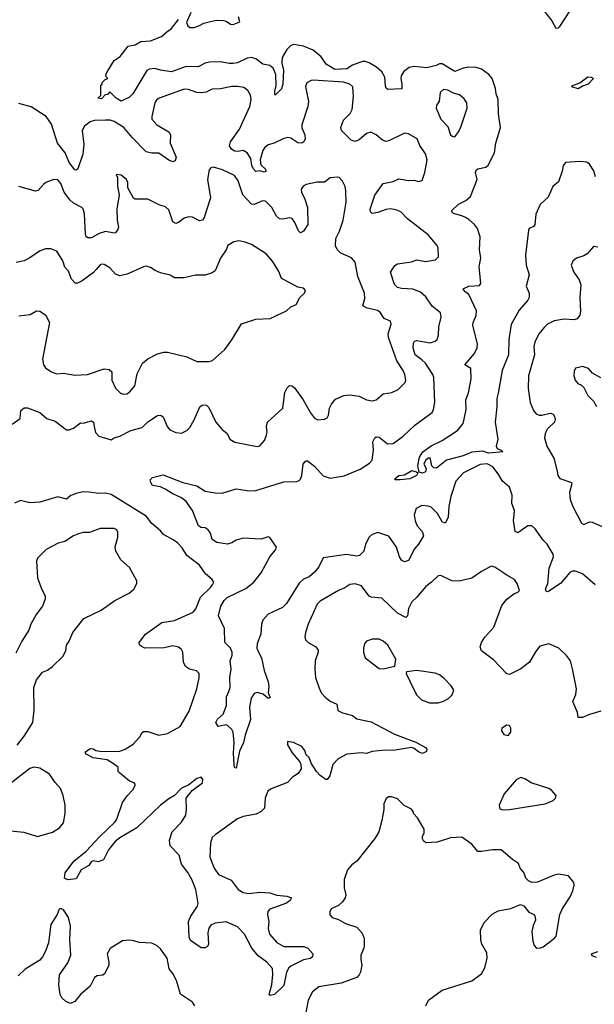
# Model space of a CAD drawing. Extents: x 2220333 to 2384341, y 721037 to 894043.
# Tile 198 of 256: x 2282222 to 2286319, y 847786 to 854805. Entities that reach past the tile are written whole.
import ezdxf

# ---------------------------------------------------------------- set-up
doc = ezdxf.new("R2010")
doc.units = 0

msp = doc.modelspace()

# ---------------------------------------------------------------- linework, layer by layer
at = {"layer": '0CON10XD'}
for points in [[(2283443.6, 854855), (2283411.4, 854785), (2283420.6, 854760.6), (2283435, 854750), (2283465, 854750), (2283505, 854762.5), (2283535, 854781.1), (2283582, 854792), (2283625, 854801.2), (2283675, 854798.8), (2283695, 854793.3), (2283725, 854773.3), (2283745, 854770), (2283791.7, 854788.3), (2283782.5, 854825)], [(2285965, 854863.3), (2286015.5, 854795.5), (2286045, 854743.8), (2286065, 854746.7), (2286073.3, 854755), (2286145, 854866.2)], [(2286089.2, 853725), (2286065, 853650), (2286024.5, 853615.5), (2285989.4, 853540.6), (2285932.4, 853487.6), (2285902.1, 853417.9), (2285895, 853343.3), (2285885, 853330), (2285855, 853316.7), (2285850, 853305), (2285828.1, 853125), (2285834.4, 853054.4), (2285854.3, 852985), (2285834.4, 852904.4), (2285854, 852855), (2285856, 852825), (2285846, 852805), (2285782.9, 852735), (2285727.6, 852632.4), (2285710.8, 852525), (2285707.3, 852415), (2285663.3, 852305), (2285633.1, 852143.1), (2285624.4, 852105), (2285624.3, 852045), (2285611.5, 851935), (2285632.5, 851815), (2285620, 851765), (2285627, 851747), (2285656.1, 851736.1), (2285666.1, 851723.9), (2285565, 851713.4), (2285525, 851729.1), (2285445, 851721.5), (2285385, 851695.6), (2285265, 851663.8), (2285195, 851607.5), (2285175, 851610), (2285160, 851625), (2285151.7, 851671.7), (2285148.3, 851678.3), (2285135, 851680), (2285115, 851662.5), (2285103.9, 851636.1), (2285121.2, 851605), (2285115, 851582.5), (2285095, 851572), (2285070, 851580), (2285060, 851625), (2285074, 851686), (2285097.5, 851725), (2285155, 851766.9), (2285235, 851803.8), (2285345, 851875.7), (2285383.6, 851926.4), (2285392.4, 851957.6), (2285405.9, 852025), (2285404.4, 852095), (2285422.7, 852145), (2285440.8, 852245), (2285438.7, 852318.7), (2285396.2, 852345), (2285465.4, 852425), (2285483.3, 852465), (2285485.5, 852494.5), (2285452.7, 852625), (2285455.4, 852645), (2285477.1, 852695), (2285479.1, 852729.1), (2285425.7, 852845), (2285395, 852866.2), (2285383.8, 852885), (2285425, 852905.7), (2285500, 852910), (2285510, 852925), (2285497.8, 853045), (2285509.2, 853105), (2285501.8, 853165), (2285506, 853256), (2285486, 853316), (2285465.6, 853345), (2285425, 853381.1), (2285400, 853395), (2285375, 853407.5), (2285315, 853422.9), (2285303.8, 853435), (2285303.3, 853445), (2285351.5, 853488.5), (2285404, 853515), (2285437.5, 853545), (2285484.4, 853665), (2285472.9, 853715), (2285477.8, 853732.2), (2285489.5, 853740.5), (2285545, 853754.5), (2285561.9, 853768.1), (2285608.5, 853855), (2285618.2, 853925), (2285651.5, 854035), (2285637, 854133), (2285633.8, 854235), (2285619.3, 854275), (2285615.3, 854315), (2285590.3, 854385), (2285567.1, 854415), (2285515, 854453.1), (2285476.6, 854463.4), (2285425.4, 854465.4), (2285385, 854458.2), (2285325, 854435.2), (2285235, 854489.2), (2285215, 854490.4), (2285191.1, 854478.9), (2285125, 854461.5), (2285035, 854471.5), (2284998.8, 854465), (2284960, 854435), (2284942.9, 854405), (2284939.4, 854385), (2284948, 854345), (2284947, 854313), (2284847.5, 854307.5), (2284835.6, 854315.6), (2284829.7, 854329.7), (2284825.6, 854395), (2284803.4, 854433.4), (2284767.1, 854467.1), (2284715, 854496.5), (2284685, 854507.6), (2284666.7, 854506.7), (2284595, 854480.2), (2284555.8, 854454.2), (2284469.2, 854449.2), (2284407.9, 854487.9), (2284371.1, 854541.1), (2284315, 854586.6), (2284245.2, 854615.2), (2284175, 854626.7), (2284152.3, 854617.7), (2284127.1, 854592.9), (2284093.1, 854535), (2284091.3, 854495), (2284104.2, 854445), (2284098.2, 854345), (2284088.5, 854311.5), (2284048.3, 854271.7), (2284045, 854266.7), (2284041.9, 854271.9), (2284040.9, 854295), (2284051.8, 854335), (2284049.6, 854415), (2284029.5, 854459.5), (2284005, 854477.1), (2283955, 854488.5), (2283905, 854525.4), (2283875.3, 854535.3), (2283845, 854531.6), (2283775, 854497.7), (2283745, 854492), (2283715, 854491.3), (2283655, 854504.1), (2283575, 854503.1), (2283545, 854494.6), (2283495, 854468.5), (2283408.8, 854471.2), (2283305, 854433.3), (2283225, 854444), (2283185.8, 854455.8), (2283145, 854451.4), (2283127.9, 854442.1), (2283028, 854275), (2283005, 854252.5), (2282945, 854223.3), (2282910, 854245), (2282865, 854290), (2282848.3, 854271.7), (2282831.7, 854268.3), (2282805, 854240), (2282780, 854245), (2282800, 854265), (2282801.7, 854338.3), (2282808.3, 854341.7), (2282811.7, 854358.3), (2282831.7, 854378.3), (2282850, 854385), (2282838.3, 854398.3), (2282837.5, 854415), (2282850.5, 854439.5), (2282895, 854513.8), (2282938.7, 854541.3), (2282995, 854616), (2283045, 854625.8), (2283085, 854649.4), (2283155, 854653.3), (2283233.8, 854685), (2283270.8, 854719.2), (2283305, 854740.8), (2283354.4, 854805)], [(2284225, 851530), (2284234.3, 851555), (2284243.3, 851635), (2284255, 851653.8), (2284265, 851658.8), (2284275, 851660), (2284325, 851621.4), (2284385, 851553.5), (2284435, 851535.5), (2284535, 851552.3), (2284650.4, 851599.6), (2284716.7, 851643.3), (2284736.4, 851665), (2284744.1, 851735), (2284740.5, 851795), (2284755, 851824), (2284765, 851830), (2284785, 851828), (2284845, 851780.5), (2284885, 851782.7), (2284955.5, 851835), (2285040.8, 851915), (2285162.5, 852005), (2285172.9, 852025), (2285182.9, 852075), (2285174.5, 852255), (2285167.5, 852275), (2285114.6, 852355), (2285090.4, 852380.4), (2285041.5, 852415), (2285028.5, 852465), (2285030.9, 852499.1), (2285038.1, 852511.9), (2285055, 852516.9), (2285148, 852502), (2285185, 852512.9), (2285198, 852525), (2285208.6, 852555), (2285211.4, 852615), (2285228, 852685), (2285223.8, 852715), (2285162.8, 852762.8), (2285118.6, 852828.6), (2285081.2, 852861.2), (2285025, 852884.5), (2284945, 852887.8), (2284915, 852895.8), (2284895, 852916.7), (2284865.7, 853005), (2284897.8, 853052.2), (2284916.6, 853063.4), (2285015, 853078), (2285055, 853092.3), (2285115, 853080.4), (2285187.1, 853092.9), (2285207.5, 853115), (2285206, 853175), (2285198.8, 853195), (2285135, 853270), (2284987.5, 853385), (2284940.8, 853435), (2284905, 853449.1), (2284865, 853455.4), (2284835, 853452.7), (2284775, 853430), (2284735, 853423.3), (2284724.1, 853434.1), (2284721.4, 853455), (2284755, 853553.8), (2284815, 853635.8), (2284885, 853651.9), (2284925, 853670.8), (2284995, 853659.5), (2285035, 853661.9), (2285065, 853652.1), (2285091.5, 853658.5), (2285110, 853715), (2285127.5, 853805), (2285115, 853847.5), (2285075, 853907.5), (2285056.7, 853955), (2284995, 853990), (2284965, 853996.2), (2284855, 853940), (2284835, 853935.8), (2284810, 853945), (2284764.3, 853984.3), (2284725, 854002.5), (2284695, 853994.3), (2284642.6, 853947.4), (2284615, 853935.6), (2284585, 853945.6), (2284545, 853985.6), (2284516.9, 854015), (2284512.7, 854035), (2284532.1, 854087.9), (2284578.9, 854135), (2284593.6, 854165), (2284602.7, 854257.3), (2284598, 854325), (2284575, 854345.8), (2284529.8, 854359.8), (2284315, 854374), (2284299.5, 854370.5), (2284270, 854355), (2284261.2, 854328.8), (2284281.9, 854221.9), (2284277.5, 854185), (2284232.9, 854055), (2284234.5, 854034.5), (2284255.7, 853984.3), (2284257.1, 853955), (2284248.8, 853935), (2284235, 853923.8), (2284205, 853926.9), (2284155, 853959.2), (2284134.4, 853965.6), (2284105, 853958), (2284036.6, 853923.4), (2283995, 853912.9), (2283968.3, 853891.7), (2283955, 853872.5), (2283937.1, 853805), (2283940.9, 853770.9), (2283975, 853740), (2283977.5, 853722.5), (2283965, 853718.2), (2283935, 853728.1), (2283905, 853721.9), (2283887.1, 853745), (2283877.6, 853765), (2283870, 853815), (2283845, 853855.7), (2283815, 853871.4), (2283775, 853864.5), (2283755, 853867.3), (2283731.2, 853881.2), (2283718.9, 853905), (2283725.3, 853935), (2283789.6, 854025), (2283863.9, 854185), (2283871.5, 854235), (2283867.2, 854267.2), (2283850, 854300), (2283820.7, 854320.7), (2283775, 854328.5), (2283735, 854327.8), (2283655, 854311.9), (2283595, 854309.2), (2283551.3, 854288.7), (2283513.4, 854283.4), (2283485.4, 854285.4), (2283426.2, 854306.2), (2283395, 854309.5), (2283215.6, 854244.4), (2283197.9, 854232.1), (2283186.8, 854213.2), (2283164, 854115), (2283164.4, 854095), (2283200.6, 854055), (2283285, 854006.2), (2283296.7, 853985), (2283295.7, 853925), (2283336.9, 853825), (2283331.4, 853798.6), (2283315, 853791.4), (2283285, 853803.5), (2283215, 853853.3), (2283165, 853854.2), (2283125, 853863.1), (2283024.3, 853964.3), (2282965, 854035.5), (2282895, 854078.1), (2282867.8, 854087.8), (2282835, 854088.5), (2282755, 854085.2), (2282725, 854077.1), (2282683.8, 854045), (2282666.5, 854015), (2282680.6, 853915), (2282672.8, 853847.2), (2282637.3, 853742.7), (2282625, 853731.2), (2282615, 853734), (2282575, 853787.1), (2282545.3, 853855.3), (2282492.1, 853925), (2282449.5, 854060.5), (2282411.2, 854115), (2282305, 854182.9), (2282215, 854207)], [(2286205, 854311.5), (2286160, 854325), (2286166.7, 854335), (2286216.4, 854353.6), (2286273.6, 854396.4), (2286297.5, 854395), (2286312.5, 854385), (2286275.4, 854344.6), (2286235, 854331.1), (2286205, 854311.5)], [(2285325, 853968.8), (2285353.2, 854006.8), (2285370.8, 854045), (2285412.9, 854175), (2285411.2, 854211.2), (2285391.2, 854241.2), (2285358.7, 854268.7), (2285315, 854281.4), (2285275, 854302.5), (2285245, 854308), (2285220, 854285), (2285212.5, 854225), (2285195, 854193.3), (2285191.9, 854175), (2285226, 854095), (2285275, 854042.5), (2285294.2, 853984.2), (2285305, 853973.8), (2285325, 853968.8)], [(2282168.3, 851921.7), (2282225, 851962.5), (2282231.3, 852018.7), (2282255, 852037.5), (2282277, 852037), (2282365, 852004), (2282415, 851961.2), (2282475, 851942.5), (2282555, 851882), (2282575, 851880), (2282605, 851892), (2282655, 851930), (2282675, 851927.5), (2282735, 851946.2), (2282748.8, 851935), (2282754.2, 851905), (2282762.1, 851862.1), (2282786.2, 851835), (2282875, 851808.8), (2282895.7, 851824.3), (2282935, 851836.5), (2283015, 851876.2), (2283095, 851897.5), (2283135, 851937.1), (2283205, 851982), (2283225, 851986), (2283245, 851973.3), (2283272.9, 851905), (2283291.7, 851881.7), (2283335, 851862), (2283375, 851858), (2283413.2, 851876.8), (2283435, 851898), (2283467.2, 851952.8), (2283507.5, 852045), (2283522.3, 852057.7), (2283535, 852060), (2283555, 852056.2), (2283570.5, 852040.5), (2283621.4, 851935), (2283665, 851882.5), (2283701.2, 851855), (2283720.8, 851815), (2283755, 851792.9), (2283915, 851762), (2283935, 851766.2), (2283966.7, 851805), (2283978.8, 851835), (2283985.8, 851865), (2283982.9, 851905), (2283988.6, 851935), (2284098.1, 852035), (2284113.2, 852146.8), (2284129.5, 852180.5), (2284145, 852196.7), (2284165, 852193.8), (2284185, 852178.8), (2284244.4, 852095), (2284295, 852002), (2284325, 851963.8), (2284345, 851951.2), (2284395, 851956.7), (2284413.9, 851966.1), (2284424, 851985), (2284430.6, 852035), (2284445.6, 852065), (2284475, 852098.5), (2284533.3, 852126.7), (2284575, 852130), (2284641.7, 852121.7), (2284696.1, 852093.9), (2284735, 852088.6), (2284765, 852095.8), (2284815, 852138), (2284875, 852148), (2284921.7, 852168.3), (2284971.7, 852218.3), (2284976, 852235), (2284968.6, 852275), (2284956.7, 852305), (2284912, 852372), (2284851.7, 852538.3), (2284850, 852565), (2284870, 852635), (2284866.7, 852655), (2284821.2, 852675), (2284795.8, 852715), (2284775, 852731.9), (2284699.1, 852749.1), (2284670, 852765), (2284682.8, 852817.2), (2284681.8, 852855), (2284632.9, 852975), (2284613.1, 853075), (2284587.2, 853107.2), (2284511.2, 853141.2), (2284485, 853167.1), (2284472.9, 853192.9), (2284477.5, 853245), (2284503.4, 853296.6), (2284529.5, 853375), (2284551.1, 853505), (2284548, 853585), (2284542, 853615), (2284524.1, 853654.1), (2284500.7, 853680.7), (2284485, 853683.3), (2284435, 853676.2), (2284395, 853647.5), (2284342.7, 853647.3), (2284265, 853630), (2284243, 853617), (2284229.2, 853595), (2284231.4, 853575), (2284255.8, 853524.2), (2284274.6, 853465), (2284275.6, 853345), (2284245, 853296), (2284225, 853286), (2284209.1, 853299.1), (2284185, 853358.8), (2284165, 853386.7), (2284145, 853393.3), (2284098.3, 853381.7), (2284074.6, 853384.6), (2284053.9, 853403.9), (2284019.4, 853465), (2283975, 853512), (2283953.6, 853513.6), (2283895, 853487.1), (2283875, 853490.8), (2283813.6, 853555), (2283780, 853655), (2283753, 853693), (2283668.8, 853735), (2283605, 853753.8), (2283585, 853747.5), (2283573.3, 853735), (2283562, 853665), (2283581.9, 853535), (2283537.5, 853395), (2283525, 853376.7), (2283505, 853372), (2283455, 853396.9), (2283425, 853398.9), (2283395, 853389.4), (2283355, 853358.1), (2283335, 853350.8), (2283313.5, 853363.5), (2283305, 853392.5), (2283285, 853448.8), (2283261.2, 853471.2), (2283216.7, 853485), (2283135, 853525.5), (2283045, 853525.7), (2283032.6, 853532.6), (2282993.8, 853605), (2282993.3, 853645), (2282983.3, 853665), (2282945, 853697.5), (2282915, 853700), (2282910, 853695), (2282920, 853685), (2282920, 853615), (2282930.8, 853555), (2282915.6, 853454.4), (2282917.7, 853375), (2282926.1, 853325), (2282921.7, 853308.3), (2282905, 853286), (2282895, 853282), (2282835, 853295.6), (2282788.7, 853281.3), (2282735, 853250.6), (2282708.6, 853248.6), (2282697, 853257), (2282690.6, 853275), (2282685, 853420), (2282675, 853455.7), (2282665, 853466.4), (2282605, 853496.8), (2282580.1, 853520.1), (2282540.4, 853575), (2282515, 853636), (2282495, 853663.8), (2282465, 853666.2), (2282407.5, 853645), (2282391.2, 853628.8), (2282355, 853586.7), (2282335, 853581.2), (2282216.7, 853615)], [(2286328.4, 853685), (2286315, 853727.1), (2286285.5, 853775.5), (2286265, 853788), (2286215, 853794), (2286115, 853786), (2286096.2, 853765), (2286089.2, 853725)], [(2282215, 852693.3), (2282296.1, 852703.9), (2282341.7, 852728.3), (2282365.8, 852725.8), (2282405, 852700), (2282434, 852645), (2282385.6, 852385), (2282391.5, 852345), (2282405, 852322.5), (2282445, 852296), (2282485, 852280), (2282535, 852285.6), (2282615, 852271.4), (2282705, 852275.6), (2282825, 852315.7), (2282860.3, 852310.3), (2282878.6, 852295), (2282878.9, 852235), (2282905, 852177.5), (2282941.2, 852141.2), (2282960, 852135), (2282985, 852138), (2283005, 852150), (2283044.2, 852195), (2283058.7, 852281.3), (2283098.6, 852355), (2283135, 852387.5), (2283205, 852422), (2283250, 852435), (2283275, 852435.7), (2283415, 852402.2), (2283485, 852368.6), (2283573, 852367), (2283596.7, 852375), (2283685, 852453.8), (2283735, 852523.3), (2283803.3, 852636.7), (2283905, 852670), (2284007.5, 852675), (2284125, 852728.8), (2284155, 852756.7), (2284192.5, 852775), (2284220, 852825), (2284253.3, 852855), (2284260, 852875), (2284245, 852890), (2284205, 852898), (2284157, 852923), (2284089.8, 852959.8), (2284068.9, 853008.9), (2284025, 853083.3), (2283978.8, 853135), (2283875, 853202.5), (2283829.7, 853219.7), (2283785, 853227.5), (2283749.7, 853220.3), (2283706, 853195), (2283694.2, 853165), (2283654.4, 853105), (2283615.6, 853015), (2283595, 853001.1), (2283545, 852983.3), (2283475, 852983.1), (2283395, 852964.4), (2283325.6, 852965.6), (2283294.5, 852984.5), (2283225, 853000.9), (2283187, 853017), (2283155, 853039.2), (2283125, 853046.9), (2283105, 853043.1), (2282988.8, 852991.2), (2282935, 852979.1), (2282905, 852991.5), (2282865, 853035.5), (2282825, 853060.6), (2282807.5, 853062.5), (2282795, 853056), (2282768.5, 853025), (2282748.3, 853001.7), (2282666.6, 852943.4), (2282635, 852925.5), (2282617.5, 852927.5), (2282592.5, 852955), (2282571.2, 853011.2), (2282545, 853040), (2282528.8, 853085), (2282486.7, 853155), (2282445, 853171.2), (2282405, 853171.2), (2282362.5, 853155), (2282295, 853106.2), (2282255, 853086.2), (2282196.1, 853073.9)], [(2286345, 853183.3), (2286313.3, 853186.7), (2286267.5, 853135), (2286245, 853121.2), (2286192.5, 853105), (2286166.4, 853083.6), (2286153.9, 853053.9), (2286173.8, 853005), (2286195, 852973.3), (2286211.2, 852951.2), (2286224.2, 852915), (2286216.9, 852825), (2286221.9, 852725), (2286215, 852698.8), (2286197.1, 852672.9), (2286175.5, 852664.5), (2286105, 852669.6), (2286032.8, 852657.2), (2285985.5, 852634.5), (2285960.7, 852609.3), (2285924.3, 852565), (2285894.4, 852505), (2285888.9, 852475), (2285892.1, 852415), (2285850, 852265), (2285847.8, 852175), (2285862.9, 852075), (2285885, 852018.8), (2285904.5, 851994.5), (2285925, 851985.7), (2285945, 851984.5), (2286005, 851999.2), (2286025, 851992.2), (2286036, 851976), (2286040, 851955), (2286034.6, 851935.4), (2285985, 851888), (2285968.1, 851855), (2285963.1, 851825), (2285980.6, 851765), (2286030, 851680), (2286053.9, 851586.1), (2286060, 851555), (2286074.5, 851534.5), (2286156.2, 851505), (2286158.6, 851495), (2286141.5, 851435), (2286147.3, 851385), (2286165.5, 851335), (2286228, 851215), (2286245, 851205.8), (2286285, 851224.4), (2286305, 851223.1), (2286414.2, 851174.2)], [(2286365, 852252), (2286306.7, 852285), (2286277, 852317), (2286235, 852333.3), (2286215, 852327.5), (2286185, 852320), (2286175, 852300), (2286173, 852267), (2286183.3, 852235), (2286202.3, 852212.3), (2286229.2, 852199.2), (2286245, 852183.3), (2286274.2, 852125), (2286314.1, 852084.1), (2286335, 852047.5)], [(2286325, 850775.7), (2286235.3, 850855.3), (2286185, 850872.7), (2286165, 850872.2), (2286145, 850862.9), (2286079.2, 850785), (2285995, 850730), (2285985, 850726), (2285975, 850731.2), (2285972.5, 850745), (2285988.9, 850785), (2285998.2, 850895), (2286028.5, 850975), (2286026.4, 850995), (2285983.6, 851065), (2285955, 851093.5), (2285898.5, 851175), (2285875, 851195.5), (2285845, 851196.5), (2285775, 851147.5), (2285756, 851155), (2285742.1, 851235), (2285747.3, 851275), (2285749.1, 851305), (2285730.5, 851355), (2285733.8, 851415), (2285715, 851471.1), (2285665.8, 851515.8), (2285635, 851566.9), (2285595, 851616.9), (2285555, 851638.2), (2285505, 851632.7), (2285387.5, 851575), (2285330.8, 851515), (2285295.4, 851404.6), (2285283.1, 851335), (2285278, 851255), (2285255, 851216.7), (2285234.1, 851224.1), (2285200.6, 851285), (2285155, 851330), (2285135, 851337.9), (2285088.9, 851341.1), (2285049.7, 851320.3), (2285034.5, 851275.5), (2285042.2, 851232.2), (2285057.4, 851197.4), (2285091.2, 851155), (2285101.2, 851125), (2285066.2, 851065), (2285038, 851032), (2284995, 850950), (2284965, 850940), (2284945, 850952.5), (2284931.2, 850975), (2284909.2, 851045), (2284855, 851123.1), (2284775, 851148.2), (2284735.4, 851134.6), (2284715, 851116), (2284687.3, 851065), (2284675.5, 851015), (2284646.2, 850985), (2284625, 850980.5), (2284552.6, 850992.6), (2284385, 850968.6), (2284354.3, 850905), (2284325, 850867.1), (2284285, 850832.2), (2284245, 850816.9), (2284215, 850786.7), (2284125, 850641.9), (2284095, 850614.4), (2283995, 850567.1), (2283955.7, 850525), (2283947.3, 850495), (2283942.2, 850427.8), (2283915.4, 850355), (2283913.6, 850323.6), (2283925.3, 850295.3), (2283946.9, 850255), (2283966, 850165), (2283993.8, 850085), (2283998.8, 850051.2), (2283993.3, 850005), (2284007.1, 849972.9), (2283995, 849966.2), (2283957.7, 849997.7), (2283915, 850007.5), (2283895, 850001.2), (2283872.8, 849967.2), (2283860.9, 849905), (2283868.9, 849815), (2283829.1, 849705), (2283817.2, 849652.8), (2283790.3, 849589.7), (2283765, 849470), (2283754.1, 849474.1), (2283751.2, 849495), (2283745.7, 849575), (2283752.4, 849652.4), (2283744.2, 849725), (2283734.3, 849744.3), (2283705, 849773.8), (2283695, 849778), (2283636.2, 849766.2), (2283620, 849795), (2283632.3, 849817.7), (2283673.1, 849855), (2283697.5, 849915), (2283697.9, 849977.9), (2283713.3, 850016.7), (2283722.5, 850045), (2283720.5, 850115), (2283730.5, 850175), (2283722.1, 850235), (2283736.7, 850275), (2283737.3, 850295), (2283724.4, 850325), (2283683.8, 850365), (2283682.2, 850465), (2283640, 850555), (2283656.4, 850625), (2283679.2, 850665), (2283700.5, 850685), (2283835, 850750.7), (2283892.1, 850795), (2283945, 850862.5), (2284005.6, 850974.4), (2284046.2, 851025), (2284052.5, 851045), (2284005, 851112.5), (2283995, 851117.5), (2283945, 851101.2), (2283815, 851107.5), (2283765, 851094.3), (2283735, 851074.3), (2283705, 851065.8), (2283627.3, 851077.3), (2283595, 851100), (2283583.8, 851145), (2283565, 851168.8), (2283545, 851182), (2283515, 851185.8), (2283497, 851197), (2283453.3, 851305), (2283409.8, 851369.8), (2283375, 851395.6), (2283315, 851423.6), (2283259.1, 851459.1), (2283225, 851474), (2283170, 851485), (2283156.2, 851505), (2283152.5, 851525), (2283169.3, 851540.7), (2283245, 851560.8), (2283385, 851505.7), (2283485, 851481.2), (2283544.2, 851444.2), (2283615, 851431.4), (2283665, 851430), (2283765, 851461.5), (2283860, 851445), (2283905, 851447.5), (2284105, 851511.1), (2284197.3, 851512.7), (2284215, 851518.8), (2284225, 851530)], [(2284935, 851524.4), (2284900, 851525), (2284900, 851535), (2284925, 851556.2), (2284965, 851561.2), (2285018.3, 851591.7), (2285052.5, 851582.5), (2285060, 851575), (2285052.5, 851555), (2285005, 851530.8), (2284935, 851524.4)], [(2282855, 848885.8), (2282820, 848815), (2282785, 848800.6), (2282745, 848808.8), (2282735, 848803.3), (2282716.2, 848775), (2282660, 848745), (2282625, 848680), (2282565, 848672), (2282542.5, 848685), (2282546.4, 848723.6), (2282608.9, 848805), (2282695, 848876.4), (2282790, 848980), (2282901.5, 849085), (2282914.4, 849105), (2282955, 849223.3), (2282987.7, 849272.3), (2283029.2, 849315), (2283046, 849345), (2283046.2, 849355), (2283037.5, 849365), (2283005, 849376.2), (2282933.3, 849435), (2282923.3, 849445), (2282923.3, 849475), (2282885, 849505.7), (2282845, 849528.6), (2282746.4, 849543.6), (2282690.7, 849570.7), (2282692.5, 849585), (2282725, 849610), (2282747.1, 849607.1), (2282764, 849594), (2282808.1, 849588.1), (2282935, 849590.8), (2282973.3, 849605), (2283030.5, 849639.5), (2283078.8, 849691.2), (2283095, 849722.5), (2283105, 849730), (2283135, 849730), (2283215, 849704.4), (2283275, 849715.5), (2283367.5, 849765), (2283430.5, 849875), (2283485.6, 850035), (2283502.5, 850112.5), (2283502, 850145), (2283481.7, 850161.7), (2283433.9, 850173.9), (2283403.4, 850193.4), (2283389.5, 850225), (2283384.4, 850295), (2283375.4, 850315.4), (2283355, 850330.6), (2283315, 850341.1), (2283252.7, 850327.3), (2283115.6, 850325.6), (2283087.6, 850337.6), (2283077.3, 850347.3), (2283074, 850365), (2283118.8, 850425), (2283235, 850507.5), (2283325, 850521.1), (2283459.1, 850580.9), (2283478.5, 850605), (2283511.1, 850688.9), (2283580.8, 850755), (2283598, 850775), (2283605.9, 850795.9), (2283595, 850813.3), (2283548, 850855), (2283505, 850915.8), (2283414, 850984), (2283379.8, 851039.8), (2283346.9, 851075), (2283317.6, 851097.6), (2283248, 851135), (2283225, 851162), (2283163.7, 851213.7), (2283124.2, 851265), (2282875, 851421.1), (2282835, 851430.5), (2282785, 851427.9), (2282715.5, 851435.5), (2282675, 851437.8), (2282625, 851428.1), (2282587.8, 851412.2), (2282555, 851385.8), (2282495, 851404.2), (2282365, 851365.5), (2282295, 851361.1), (2282227.3, 851377.3), (2282185, 851359.2)], [(2282205, 849632), (2282255, 849696.7), (2282315.8, 849794.2), (2282325.8, 849885), (2282323.8, 850045), (2282341.7, 850098.3), (2282385.8, 850154.2), (2282421.2, 850168.8), (2282455.6, 850194.4), (2282528.8, 850265), (2282551.2, 850305), (2282556.2, 850345), (2282576, 850375), (2282600, 850435), (2282680, 850535), (2282803.3, 850595), (2282900, 850665), (2283002.7, 850717.3), (2283035.6, 850744.4), (2283056.2, 850785), (2283056.2, 850805), (2283005, 850900), (2282944.1, 850954.1), (2282908.6, 851015), (2282903.2, 851046.8), (2282922.9, 851115), (2282922.3, 851152.3), (2282915, 851168.8), (2282895, 851178.6), (2282795, 851176.9), (2282720.3, 851149.7), (2282675, 851148.6), (2282640.3, 851139.7), (2282605.8, 851124.2), (2282545, 851084.2), (2282496.8, 851073.2), (2282411.1, 851028.9), (2282350, 850965), (2282341.2, 850945), (2282350, 850825), (2282374.3, 850755), (2282404, 850695), (2282403.8, 850675), (2282383.8, 850625), (2282338.8, 850565), (2282301.9, 850495), (2282287.2, 850452.8), (2282237.5, 850375), (2282195, 850290)], [(2286366.7, 849875), (2286285, 849852), (2286235, 849830), (2286205, 849830), (2286198.8, 849865), (2286166.2, 849945), (2286188.8, 849995), (2286192, 850035), (2286163.8, 850176.2), (2286150, 850235), (2286121.7, 850271.7), (2286067.5, 850325), (2285995, 850356.2), (2285932.1, 850337.9), (2285901.1, 850298.9), (2285856.1, 850223.9), (2285795, 850176), (2285715, 850136), (2285695, 850141.2), (2285601.7, 850241.7), (2285513.8, 850305), (2285504.4, 850335), (2285514.6, 850365.4), (2285537.6, 850402.4), (2285603.1, 850475), (2285660.6, 850629.4), (2285696.1, 850673.9), (2285745, 850712.9), (2285775, 850722.5), (2285785.6, 850735), (2285768.8, 850785), (2285750, 850815), (2285695, 850844.2), (2285611.2, 850901.2), (2285585, 850908), (2285515, 850870.6), (2285445, 850824.5), (2285355, 850803.1), (2285304.3, 850804.3), (2285225, 850843.3), (2285205, 850841.2), (2285159.2, 850795), (2285116.9, 850765), (2285051.1, 850685), (2285017.8, 850655), (2284993.7, 850606.3), (2284987.5, 850555), (2284975, 850544.2), (2284915, 850573.1), (2284805, 850680.8), (2284728, 850688), (2284714.2, 850694.2), (2284658.3, 850768.3), (2284615, 850784), (2284575, 850779.2), (2284541.2, 850755), (2284495, 850735.7), (2284365, 850658.6), (2284342.4, 850637.6), (2284278.1, 850495), (2284259.4, 850435), (2284255.9, 850405.9), (2284261.2, 850385), (2284280, 850365), (2284333.4, 850333.4), (2284351.2, 850311.2), (2284350.8, 850295), (2284329.4, 850235), (2284325.6, 850175), (2284331.4, 850115), (2284358.3, 850038.3), (2284374.5, 850004.5), (2284400, 849975), (2284435, 849946), (2284482.5, 849925), (2284490.7, 849880.7), (2284524.3, 849864.3), (2284594.3, 849844.3), (2284625, 849820), (2284729.1, 849799.1), (2284895, 849711.4), (2285046.7, 849655), (2285116.6, 849616.6), (2285126.2, 849605), (2285121.7, 849588.3), (2285095, 849573.8), (2285065, 849584.4), (2285035, 849610), (2285015, 849617.5), (2284885, 849594.4), (2284825, 849597.8), (2284735, 849587.1), (2284694.6, 849574.6), (2284657.4, 849577.4), (2284555, 849567.8), (2284494, 849535), (2284455.8, 849495), (2284433.8, 849415), (2284415, 849387.5), (2284405, 849387.5), (2284365, 849416.2), (2284338, 849445), (2284300, 849505), (2284286.7, 849545), (2284263.9, 849563.9), (2284255.8, 849595), (2284235, 849623.8), (2284175, 849652.5), (2284131.7, 849658.3), (2284132.5, 849635), (2284165, 849577.5), (2284220, 849515), (2284227.5, 849495), (2284228.8, 849465), (2284208.8, 849431.2), (2284167.5, 849405), (2284132.3, 849367.7), (2284015, 849322), (2283992, 849305), (2283972.2, 849255), (2283966.7, 849185), (2283945, 849160.8), (2283908.9, 849141.1), (2283815, 849125.5), (2283775, 849108.5), (2283615, 848994.7), (2283595.6, 848974.4), (2283581.9, 848935), (2283577.8, 848835), (2283609.5, 848755), (2283640.6, 848710.6), (2283730.5, 848670.5), (2283780, 848605), (2283815, 848583.8), (2283855, 848576.2), (2283935, 848585.5), (2284005, 848579.5), (2284055, 848563.1), (2284125.8, 848555.8), (2284160, 848545), (2284150, 848525), (2284123.4, 848506.6), (2284005, 848463.3), (2283992.3, 848447.7), (2283990, 848425), (2283998, 848375), (2283994.2, 848325.8), (2284004.5, 848285), (2284055, 848227.1), (2284105, 848198.6), (2284248.3, 848198.3), (2284276.7, 848185), (2284312.5, 848145), (2284308.8, 848125), (2284295, 848112), (2284245, 848102), (2284155, 848058), (2284141.2, 848045), (2284125.6, 848014.4), (2284105, 847920), (2284040, 847855), (2284008.3, 847848.3), (2284000, 847855), (2284019.2, 847925), (2284027.3, 847997.3), (2284025, 848040), (2283983.8, 848085), (2283921.4, 848131.4), (2283877.8, 848185), (2283824.4, 848285), (2283775, 848336.9), (2283695, 848373.8), (2283615, 848364), (2283585, 848350), (2283571.3, 848328.7), (2283562.9, 848295), (2283569.2, 848215), (2283561.9, 848198.1), (2283545, 848187.1), (2283515, 848188.1), (2283441.2, 848241.2), (2283429.4, 848265), (2283426.9, 848375), (2283442.9, 848415), (2283489.2, 848485), (2283494.4, 848505), (2283479.1, 848605), (2283449.2, 848675), (2283422.1, 848725), (2283376.9, 848785), (2283359.2, 848849.2), (2283295.6, 848915.6), (2283289.5, 848955), (2283310.5, 849015), (2283375.8, 849085), (2283406.4, 849133.6), (2283412.5, 849175), (2283410, 849255), (2283450.9, 849309.1), (2283525, 849364.2), (2283529.1, 849389.1), (2283515, 849404), (2283484.5, 849395.5), (2283428.9, 849351.1), (2283372.5, 849325), (2283326.8, 849273.2), (2283285, 849250.9), (2283225, 849206.1), (2283056.9, 849043.1), (2282935, 848971.3), (2282903.5, 848946.5), (2282855, 848885.8)], [(2284815, 850176.7), (2284845, 850183.3), (2284897.5, 850195), (2284903.8, 850245), (2284846, 850345), (2284815, 850374), (2284785, 850387.5), (2284735, 850388.8), (2284695, 850373.3), (2284680, 850355), (2284673.8, 850325), (2284674.1, 850294.1), (2284686.2, 850255), (2284785, 850180), (2284815, 850176.7)], [(2285205, 849934.2), (2285245, 849946), (2285280, 849965), (2285305, 849992.5), (2285316.7, 850025), (2285298.8, 850055), (2285247.6, 850107.6), (2285215, 850134), (2285185, 850145.8), (2285055, 850166.2), (2284980, 850155), (2284977.5, 850145), (2285034.3, 850024.3), (2285055, 849990), (2285086.7, 849955), (2285145, 849934.3), (2285205, 849934.2)], [(2285705, 849702.5), (2285723.3, 849725), (2285723.3, 849755), (2285715, 849772.5), (2285695, 849776.2), (2285660, 849755), (2285657.5, 849735), (2285675, 849710), (2285705, 849702.5)], [(2282135, 849024.2), (2282251.7, 849011.7), (2282348.3, 848981.7), (2282457, 849013), (2282505, 849044), (2282535, 849080), (2282546.7, 849145), (2282546.2, 849205), (2282531.2, 849275), (2282514.2, 849325), (2282475, 849366.2), (2282435, 849425.7), (2282365, 849468.9), (2282323.4, 849476.6), (2282293.9, 849466.1), (2282165, 849368)], [(2285665, 849172.5), (2285715, 849173.3), (2285970, 849215), (2286025, 849237.5), (2286042.5, 849255), (2286047.5, 849275), (2286015, 849312.5), (2285995, 849323.3), (2285870, 849365), (2285823.3, 849393.3), (2285795, 849402.5), (2285762.5, 849385), (2285677.5, 849285), (2285640, 849205), (2285645, 849180), (2285665, 849172.5)], [(2285117.5, 847775), (2285137.5, 847815), (2285235, 847886.2), (2285445, 847953.8), (2285515, 848003.3), (2285539.2, 848045), (2285555.8, 848115), (2285552.3, 848152.3), (2285516.2, 848215), (2285510, 848245), (2285508.8, 848315), (2285535, 848370), (2285590.7, 848429.3), (2285635, 848452.5), (2285725, 848467.5), (2285793.6, 848496.4), (2285818, 848488), (2285853.6, 848443.6), (2285890, 848425), (2285897, 848407), (2285900, 848385), (2285883, 848347), (2285873.3, 848305), (2285880, 848235), (2285890, 848205), (2285906.7, 848186.7), (2285935, 848188), (2285954.1, 848195.9), (2286035, 848256.7), (2286047.7, 848272.3), (2286073.8, 848425), (2286091.7, 848468.3), (2286147.6, 848552.4), (2286166, 848595), (2286176.7, 848635), (2286172.5, 848655), (2286135, 848702.5), (2286065, 848712.5), (2286033.6, 848706.4), (2285915, 848656.2), (2285875, 848653.3), (2285850, 848665), (2285830, 848685), (2285817.5, 848725), (2285790, 848755), (2285779.3, 848789.3), (2285735, 848817.5), (2285655, 848886.7), (2285595, 848886.7), (2285515, 848873.8), (2285490, 848875), (2285445, 848926.7), (2285375, 848976.7), (2285295, 848972), (2285199.3, 848940.7), (2285117, 848937), (2285101.7, 848951.7), (2285093.3, 848965), (2285093.3, 848985), (2285106.2, 849005), (2285106, 849035), (2285057.5, 849115), (2285030, 849145), (2285030, 849155), (2285015, 849177.5), (2284963.9, 849203.9), (2284915, 849250), (2284873.6, 849263.6), (2284855, 849263.8), (2284835, 849252.5), (2284818.8, 849215), (2284818, 849175), (2284803.8, 849095), (2284782, 849015), (2284755, 848966.7), (2284626, 848805), (2284590.3, 848779.7), (2284558.8, 848745), (2284535.8, 848674.2), (2284535.8, 848615), (2284547.5, 848565), (2284544, 848545), (2284525, 848516.2), (2284495, 848490), (2284443, 848467), (2284434.1, 848445.9), (2284434.2, 848424.2), (2284450, 848405), (2284495, 848390), (2284545, 848360.8), (2284625, 848336), (2284665, 848292), (2284677.5, 848255), (2284678.9, 848205), (2284676.9, 848185), (2284654.3, 848135), (2284655.6, 848105.6), (2284661.4, 848065), (2284653.3, 848015), (2284643.3, 847995), (2284625, 847977.5), (2284513.6, 847936.4), (2284355, 847909.2), (2284310, 847875), (2284280, 847815), (2284260.8, 847715)], [(2283037.1, 848237.1), (2283005, 848244), (2282955, 848238.8), (2282867.4, 848182.6), (2282845.7, 848145), (2282858.6, 848085), (2282857.1, 848065), (2282829.2, 848005), (2282815, 847994.3), (2282775, 847989.4), (2282755, 847975.8), (2282724.4, 847915.6), (2282655, 847856), (2282615, 847806.2), (2282585, 847791.2), (2282550, 847805), (2282522.7, 847832.7), (2282511.4, 847855), (2282500.6, 847925), (2282505.8, 847995), (2282565, 848082), (2282585.6, 848135.6), (2282580.5, 848245), (2282584.4, 848345), (2282570.8, 848405), (2282535, 848460), (2282515, 848468.6), (2282504.2, 848465), (2282490, 848425), (2282444.2, 848355), (2282428.6, 848225), (2282405, 848163.3), (2282385.7, 848125), (2282365, 848100.8), (2282262, 848035), (2282211.9, 847988.1)], [(2283471.4, 847775), (2283455, 847802), (2283368.3, 847858.3), (2283339.2, 847955), (2283314.4, 848004.4), (2283287.9, 848037.9), (2283272.5, 848115), (2283225, 848181.2), (2283202, 848202), (2283165, 848221.2), (2283075, 848226.2), (2283037.1, 848237.1)], [(2286335, 848120), (2286305, 848130), (2286300, 848145), (2286345, 848162.5)]]:
    msp.add_lwpolyline(points, dxfattribs=at)

doc.saveas('drawing.dxf')
